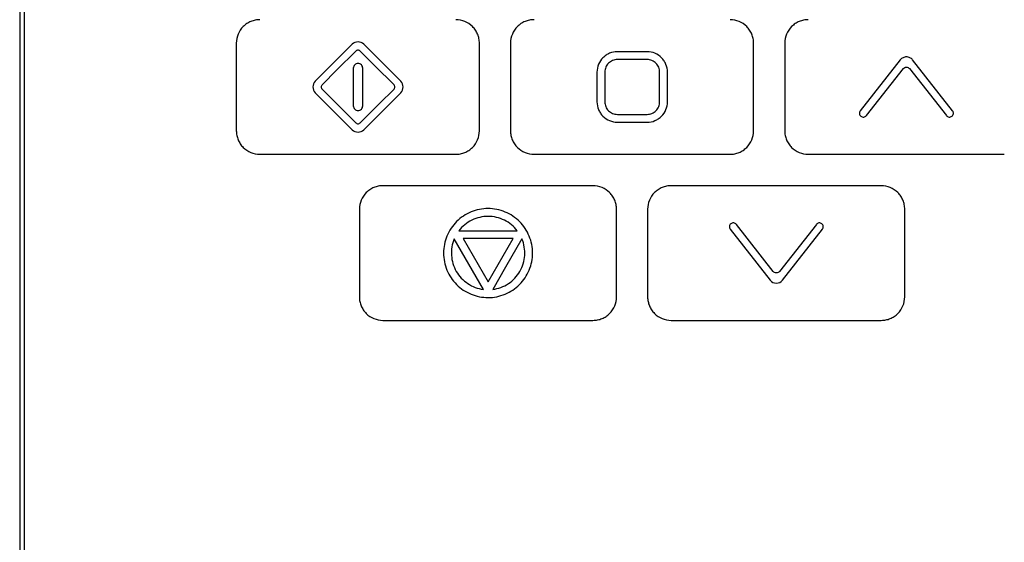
# Model space of a CAD drawing. Header units: millimetres. Extents: x 156 to 887, y -58 to 920.
# Tile 82 of 118: x 569 to 600, y 473 to 490. Entities that reach past the tile are written whole.
import ezdxf

# ---------------------------------------------------------------- set-up
doc = ezdxf.new("R2010")
doc.units = ezdxf.units.MM

msp = doc.modelspace()

# ---------------------------------------------------------------- linework, layer by layer
at = {"color": 7, "linetype": 'Continuous', "lineweight": 25}
for p, q in [((568.817, 465.453), (568.811, 518.123)), ((575.577, 489.368), (575.577, 486.568)), ((579.275, 489.331), (578.098, 488.154)), ((580.824, 488.154), (579.646, 489.331)), ((583.335, 486.568), (583.335, 489.368)), ((584.329, 489.368), (584.329, 486.568)), ((592.087, 486.568), (592.087, 489.368)), ((593.081, 489.368), (593.081, 486.568)), ((588.688, 489.093), (587.738, 489.093)), ((588.688, 488.843), (587.738, 488.843)), ((596.769, 488.834), (595.492, 487.209)), ((598.439, 487.209), (597.162, 488.834)), ((579.311, 488.569), (579.311, 487.368)), ((579.611, 487.368), (579.611, 488.569)), ((587.088, 488.443), (587.088, 487.493)), ((587.338, 488.443), (587.338, 487.493)), ((589.088, 487.493), (589.088, 488.443)), ((589.338, 487.493), (589.338, 488.443)), ((595.689, 487.055), (596.867, 488.555)), ((597.064, 488.555), (598.242, 487.055)), ((578.098, 487.783), (579.275, 486.605)), ((579.646, 486.605), (580.824, 487.783)), ((587.738, 487.093), (588.688, 487.093)), ((587.738, 486.843), (588.688, 486.843)), ((576.327, 485.818), (582.585, 485.818)), ((585.079, 485.818), (591.337, 485.818)), ((593.831, 485.818), (600.089, 485.818)), ((586.961, 484.814), (580.255, 484.814)), ((596.162, 484.814), (589.455, 484.814)), ((579.505, 484.064), (579.505, 481.264)), ((587.711, 481.264), (587.711, 484.064)), ((588.705, 484.064), (588.705, 481.264)), ((596.912, 481.264), (596.912, 484.064)), ((582.681, 483.374), (584.545, 483.374)), ((591.34, 483.423), (592.617, 481.798)), ((592.715, 482.078), (591.537, 483.577)), ((594.09, 483.577), (592.912, 482.078)), ((593.01, 481.798), (594.287, 483.423)), ((583.463, 481.501), (582.531, 483.115)), ((584.412, 483.125), (582.814, 483.125)), ((582.814, 483.125), (583.613, 481.741)), ((583.613, 481.741), (584.412, 483.125)), ((580.255, 480.514), (586.961, 480.514)), ((589.455, 480.514), (596.162, 480.514))]:
    msp.add_line(p, q, dxfattribs=at)
at = {"color": 7, "linetype": 'Continuous', "lineweight": 25, "flags": 128}
for points in [[(579.395, 489.117), (578.789, 488.511), (578.312, 488.034)], [(580.61, 488.034), (580.003, 488.641), (579.527, 489.117)], [(578.312, 487.902), (578.918, 487.296), (579.395, 486.819)], [(579.527, 486.819), (580.133, 487.426), (580.61, 487.902)], [(584.694, 483.115), (584.172, 482.211), (583.762, 481.501)]]:
    msp.add_lwpolyline(points, dxfattribs=at)
at = {"color": 7, "linetype": 'Continuous', "lineweight": 25}
for points, knots in [([(558.243, 561.012), (558.243, 556.689), (558.243, 548.082), (558.243, 535.193), (558.243, 522.344), (558.243, 513.778), (558.243, 505.212), (558.243, 496.647), (558.243, 483.799), (558.243, 470.95), (558.243, 462.384), (558.243, 457.856), (558.279, 457.352), (558.453, 456.6), (558.73, 455.908), (558.961, 455.509), (559.543, 454.637), (560.422, 453.321), (561.699, 451.406), (563, 449.457), (563.929, 448.064), (564.518, 447.181), (564.709, 446.919), (565.09, 446.497), (565.591, 446.063), (566.215, 445.662), (566.897, 445.361), (567.543, 445.181), (568.112, 445.096), (568.441, 445.082), (570.302, 445.082), (573.593, 445.082), (578.348, 445.082), (583.05, 445.082), (586.227, 445.082), (589.502, 445.082), (592.78, 445.082), (597.694, 445.082), (602.684, 445.082), (606.123, 445.082), (608.047, 445.082), (608.38, 445.097), (608.957, 445.184), (609.606, 445.367), (610.285, 445.67), (610.902, 446.069), (611.398, 446.5), (611.777, 446.919), (611.967, 447.181), (612.557, 448.064), (613.486, 449.457), (614.786, 451.406), (616.064, 453.321), (616.942, 454.637), (617.524, 455.509), (617.755, 455.908), (618.032, 456.6), (618.206, 457.352), (618.243, 457.856), (618.243, 462.384), (618.243, 470.95), (618.243, 483.799), (618.243, 496.647), (618.243, 505.212), (618.243, 513.778), (618.243, 522.344), (618.243, 535.193), (618.243, 548.082), (618.243, 556.689), (618.243, 561.012)], [-0.000431, -0.000431, -0.000431, -0.000431, 0.045477, 0.090955, 0.136432, 0.181909, 0.181909, 0.227386, 0.272864, 0.318341, 0.363818, 0.363818, 0.366411, 0.369003, 0.371596, 0.374189, 0.374189, 0.384006, 0.393823, 0.40364, 0.413457, 0.413457, 0.415089, 0.41672, 0.418352, 0.419983, 0.421615, 0.423246, 0.424878, 0.426509, 0.426509, 0.444706, 0.462903, 0.4811, 0.499297, 0.499297, 0.517846, 0.536394, 0.554942, 0.573491, 0.573491, 0.575122, 0.576754, 0.578385, 0.580017, 0.581648, 0.58328, 0.584911, 0.586543, 0.586543, 0.59636, 0.606177, 0.615994, 0.625811, 0.625811, 0.628404, 0.630997, 0.633589, 0.636182, 0.636182, 0.681659, 0.727136, 0.772614, 0.818091, 0.818091, 0.863568, 0.909045, 0.954523, 1.000431, 1.000431, 1.000431, 1.000431]), ([(616.971, 560.76), (616.962, 549.154), (616.956, 537.54), (616.948, 514.297), (616.946, 502.668), (616.947, 485.22), (616.948, 479.404), (616.951, 470.677), (616.952, 467.768), (616.953, 463.404), (616.954, 461.949), (616.955, 459.767), (616.955, 459.04), (616.955, 458.222), (616.956, 458.131), (616.95, 457.949), (616.944, 457.858), (616.924, 457.677), (616.911, 457.587), (616.878, 457.406), (616.858, 457.315), (616.741, 456.87), (616.6, 456.541), (616.37, 456.162), (616.32, 456.088), (616.221, 455.94), (616.172, 455.866), (616.023, 455.644), (615.727, 455.2), (615.035, 454.163), (614.442, 453.275), (613.257, 451.498), (612.466, 450.313), (611.478, 448.832), (611.281, 448.535), (611.034, 448.165), (610.985, 448.09), (610.884, 447.945), (610.83, 447.874), (610.664, 447.669), (610.544, 447.541), (610.285, 447.301), (610.145, 447.189), (609.851, 446.99), (609.699, 446.902), (609.384, 446.744), (609.221, 446.676), (608.882, 446.565), (608.71, 446.522), (608.363, 446.461), (608.188, 446.443), (607.922, 446.435), (607.833, 446.436), (607.655, 446.436), (607.21, 446.437), (606.054, 446.439), (604.987, 446.44), (598.582, 446.448), (592.888, 446.452), (581.499, 446.451), (575.804, 446.447), (569.756, 446.438), (569.311, 446.437), (568.866, 446.436), (568.688, 446.436), (568.599, 446.435), (568.333, 446.44), (568.155, 446.457), (567.802, 446.516), (567.627, 446.558), (567.289, 446.666), (567.125, 446.734), (566.805, 446.892), (566.649, 446.982), (566.353, 447.18), (566.214, 447.29), (565.952, 447.53), (565.829, 447.66), (565.659, 447.869), (565.605, 447.94), (565.503, 448.086), (565.454, 448.161), (565.206, 448.533), (564.611, 449.426), (564.015, 450.318), (562.825, 452.103), (562.031, 453.292), (561.039, 454.779), (560.741, 455.225), (560.444, 455.671), (560.295, 455.894), (560.245, 455.969), (560.146, 456.117), (560.097, 456.192), (559.96, 456.423), (559.879, 456.584), (559.743, 456.912), (559.688, 457.081), (559.6, 457.425), (559.568, 457.602), (559.541, 457.869), (559.535, 457.958), (559.529, 458.136), (559.53, 458.225), (559.535, 469.708), (559.538, 481.102), (559.539, 503.881), (559.537, 515.266), (559.529, 538.025), (559.523, 549.396), (559.515, 560.76)], [0, 0, 0, 0, 0.125, 0.125, 0.25, 0.25, 0.3125, 0.3125, 0.34375, 0.34375, 0.359375, 0.359375, 0.367187, 0.367187, 0.368164, 0.368164, 0.369141, 0.369141, 0.370117, 0.370117, 0.371094, 0.371094, 0.375, 0.375, 0.375977, 0.375977, 0.376953, 0.376953, 0.378906, 0.382812, 0.390625, 0.390625, 0.40625, 0.40625, 0.410156, 0.410156, 0.411133, 0.411133, 0.412109, 0.412109, 0.414062, 0.414062, 0.416016, 0.416016, 0.417969, 0.417969, 0.419922, 0.419922, 0.421875, 0.421875, 0.423828, 0.423828, 0.424805, 0.424805, 0.425781, 0.429687, 0.4375, 0.4375, 0.5, 0.5, 0.5625, 0.5625, 0.566406, 0.567383, 0.567383, 0.568359, 0.568359, 0.570312, 0.570312, 0.572266, 0.572266, 0.574219, 0.574219, 0.576172, 0.576172, 0.578125, 0.578125, 0.580078, 0.580078, 0.581055, 0.581055, 0.582031, 0.582031, 0.585937, 0.59375, 0.59375, 0.609375, 0.609375, 0.613281, 0.615234, 0.615234, 0.616211, 0.616211, 0.617187, 0.617187, 0.619141, 0.619141, 0.621094, 0.621094, 0.623047, 0.623047, 0.624023, 0.624023, 0.625, 0.625, 0.75, 0.75, 0.875, 0.875, 1, 1, 1, 1]), ([(559.586, 560.765), (559.594, 549.411), (559.601, 538.05), (559.609, 515.311), (559.611, 503.935), (559.609, 481.176), (559.607, 469.792), (559.601, 458.318), (559.601, 458.23), (559.602, 458.052), (559.606, 457.963), (559.627, 457.696), (559.655, 457.518), (559.736, 457.172), (559.788, 457.002), (559.917, 456.672), (559.995, 456.51), (560.173, 456.2), (560.276, 456.053), (560.474, 455.756), (560.771, 455.311), (561.862, 453.677), (562.853, 452.191), (564.043, 450.408), (564.638, 449.516), (565.232, 448.625), (565.48, 448.253), (565.529, 448.178), (565.629, 448.03), (565.682, 447.958), (565.849, 447.748), (565.97, 447.615), (566.229, 447.373), (566.366, 447.261), (566.66, 447.061), (566.816, 446.97), (567.135, 446.81), (567.298, 446.742), (567.636, 446.632), (567.81, 446.59), (568.163, 446.531), (568.34, 446.515), (568.607, 446.51), (568.696, 446.511), (568.873, 446.511), (569.318, 446.512), (569.762, 446.512), (575.805, 446.521), (581.495, 446.526), (592.873, 446.527), (598.563, 446.523), (604.961, 446.515), (606.028, 446.513), (607.183, 446.512), (607.627, 446.511), (607.805, 446.511), (607.894, 446.51), (608.16, 446.516), (608.335, 446.532), (608.682, 446.591), (608.854, 446.634), (609.193, 446.744), (609.356, 446.812), (609.67, 446.97), (609.822, 447.059), (610.115, 447.258), (610.254, 447.371), (610.511, 447.612), (610.631, 447.741), (610.795, 447.948), (610.848, 448.019), (610.948, 448.165), (610.997, 448.24), (611.243, 448.61), (612.23, 450.09), (613.218, 451.569), (614.402, 453.345), (614.995, 454.232), (615.686, 455.268), (615.982, 455.712), (616.13, 455.934), (616.179, 456.008), (616.278, 456.156), (616.327, 456.23), (616.554, 456.611), (616.691, 456.941), (616.824, 457.479), (616.854, 457.661), (616.878, 457.933), (616.882, 458.024), (616.885, 458.205), (616.884, 458.296), (616.884, 459.114), (616.883, 459.841), (616.882, 462.021), (616.882, 463.475), (616.88, 467.836), (616.879, 470.743), (616.877, 479.464), (616.876, 485.277), (616.875, 502.713), (616.876, 514.334), (616.884, 537.561), (616.891, 549.167), (616.899, 560.765)], [0, 0, 0, 0, 0.125, 0.125, 0.25, 0.25, 0.375, 0.375, 0.375977, 0.375977, 0.376953, 0.376953, 0.378906, 0.378906, 0.380859, 0.380859, 0.382813, 0.382813, 0.384766, 0.384766, 0.386719, 0.390625, 0.40625, 0.40625, 0.414063, 0.417969, 0.417969, 0.418945, 0.418945, 0.419922, 0.419922, 0.421875, 0.421875, 0.423828, 0.423828, 0.425781, 0.425781, 0.427734, 0.427734, 0.429688, 0.429688, 0.431641, 0.431641, 0.432617, 0.432617, 0.433594, 0.4375, 0.4375, 0.5, 0.5, 0.5625, 0.5625, 0.570313, 0.574219, 0.575195, 0.575195, 0.576172, 0.576172, 0.578125, 0.578125, 0.580078, 0.580078, 0.582031, 0.582031, 0.583984, 0.583984, 0.585938, 0.585938, 0.587891, 0.587891, 0.588867, 0.588867, 0.589844, 0.589844, 0.59375, 0.609375, 0.609375, 0.617188, 0.621094, 0.623047, 0.623047, 0.624023, 0.624023, 0.625, 0.625, 0.628906, 0.628906, 0.630859, 0.630859, 0.631836, 0.631836, 0.632813, 0.632813, 0.640625, 0.640625, 0.65625, 0.65625, 0.6875, 0.6875, 0.75, 0.75, 0.875, 0.875, 1, 1, 1, 1]), ([(562.08, 442.1), (562.209, 441.907), (562.353, 441.727), (562.671, 441.396), (562.845, 441.243), (563.22, 440.969), (563.417, 440.85), (563.83, 440.647), (564.046, 440.563), (564.492, 440.433), (564.722, 440.387), (565.068, 440.35), (565.183, 440.342), (565.414, 440.337), (565.53, 440.339), (566.108, 440.339), (568.42, 440.339), (574.431, 440.339), (587.377, 440.339), (599.399, 440.339), (608.184, 440.339), (609.803, 440.339), (610.612, 440.339), (610.959, 440.339), (611.19, 440.339), (611.305, 440.342), (611.652, 440.37), (611.88, 440.409), (612.323, 440.524), (612.538, 440.6), (612.852, 440.742), (612.956, 440.795), (613.157, 440.908), (613.254, 440.968), (613.537, 441.161), (613.714, 441.306), (613.961, 441.547), (614.04, 441.631), (614.191, 441.805), (614.261, 441.895), (614.395, 442.081), (614.457, 442.177), (614.584, 442.367), (614.901, 442.842), (617.249, 446.358), (619.786, 450.158), (622.134, 453.674), (622.451, 454.149), (622.578, 454.339), (622.64, 454.435), (622.81, 454.733), (622.908, 454.943), (623.064, 455.378), (623.123, 455.604), (623.18, 455.94), (623.194, 456.052), (623.212, 456.277), (623.216, 456.389), (623.216, 456.95), (623.216, 459.197), (623.216, 465.036), (623.216, 499.177), (623.216, 531.521), (623.216, 560.271)], [0, 0, 0, 0, 0.003906, 0.003906, 0.007813, 0.007813, 0.011719, 0.011719, 0.015625, 0.015625, 0.019531, 0.019531, 0.021484, 0.021484, 0.023438, 0.023438, 0.03125, 0.0625, 0.125, 0.25, 0.265625, 0.273438, 0.277344, 0.279297, 0.279297, 0.28125, 0.28125, 0.285156, 0.285156, 0.289063, 0.289063, 0.291016, 0.291016, 0.292969, 0.292969, 0.296875, 0.296875, 0.298828, 0.298828, 0.300781, 0.300781, 0.302734, 0.302734, 0.304688, 0.3125, 0.375, 0.382813, 0.384766, 0.384766, 0.386719, 0.386719, 0.390625, 0.390625, 0.394531, 0.394531, 0.396484, 0.396484, 0.398438, 0.398438, 0.40625, 0.4375, 0.5, 1, 1, 1, 1]), ([(568.665, 518.318), (568.666, 509.501), (568.667, 500.683), (568.669, 487.457), (568.669, 483.049), (568.67, 476.436), (568.67, 474.231), (568.671, 470.925), (568.671, 469.823), (568.671, 468.169), (568.671, 467.618), (568.671, 466.516), (568.671, 465.965), (568.671, 465.414)], [0, 0, 0, 0, 0.5, 0.5, 0.75, 0.75, 0.875, 0.875, 0.9375, 0.9375, 0.96875, 0.96875, 1, 1, 1, 1]), ([(576.327, 490.118), (576.277, 490.118), (576.229, 490.114), (576.133, 490.094), (576.085, 490.08), (575.994, 490.042), (575.951, 490.019), (575.87, 489.965), (575.831, 489.933), (575.727, 489.83), (575.671, 489.746), (575.597, 489.566), (575.577, 489.467), (575.577, 489.368)], [0, 0, 0, 0, 0.125, 0.125, 0.25, 0.25, 0.375, 0.375, 0.5, 0.5, 0.75, 0.75, 1, 1, 1, 1]), ([(583.335, 489.368), (583.335, 489.418), (583.33, 489.467), (583.311, 489.562), (583.297, 489.61), (583.259, 489.701), (583.236, 489.744), (583.182, 489.825), (583.15, 489.864), (583.046, 489.968), (582.963, 490.024), (582.782, 490.098), (582.684, 490.118), (582.585, 490.118)], [0, 0, 0, 0, 0.125, 0.125, 0.25, 0.25, 0.375, 0.375, 0.5, 0.5, 0.75, 0.75, 1, 1, 1, 1]), ([(585.079, 490.118), (585.029, 490.118), (584.981, 490.114), (584.885, 490.094), (584.837, 490.08), (584.747, 490.042), (584.703, 490.019), (584.622, 489.965), (584.583, 489.933), (584.48, 489.83), (584.424, 489.746), (584.349, 489.566), (584.329, 489.467), (584.329, 489.368)], [0, 0, 0, 0, 0.125, 0.125, 0.25, 0.25, 0.375, 0.375, 0.5, 0.5, 0.75, 0.75, 1, 1, 1, 1]), ([(592.087, 489.368), (592.087, 489.418), (592.082, 489.467), (592.063, 489.562), (592.049, 489.61), (592.011, 489.701), (591.988, 489.744), (591.934, 489.825), (591.902, 489.864), (591.799, 489.968), (591.715, 490.024), (591.535, 490.098), (591.436, 490.118), (591.337, 490.118)], [0, 0, 0, 0, 0.125, 0.125, 0.25, 0.25, 0.375, 0.375, 0.5, 0.5, 0.75, 0.75, 1, 1, 1, 1]), ([(593.831, 490.118), (593.782, 490.118), (593.733, 490.114), (593.637, 490.094), (593.59, 490.08), (593.499, 490.042), (593.456, 490.019), (593.374, 489.965), (593.336, 489.933), (593.232, 489.83), (593.176, 489.746), (593.101, 489.566), (593.081, 489.467), (593.081, 489.368)], [0, 0, 0, 0, 0.125, 0.125, 0.25, 0.25, 0.375, 0.375, 0.5, 0.5, 0.75, 0.75, 1, 1, 1, 1]), ([(579.646, 489.331), (579.597, 489.38), (579.53, 489.408), (579.393, 489.408), (579.324, 489.38), (579.275, 489.331)], [0, 0, 0, 0, 0.5, 0.5, 1, 1, 1, 1]), ([(579.527, 489.117), (579.518, 489.125), (579.508, 489.133), (579.485, 489.142), (579.473, 489.144), (579.449, 489.144), (579.437, 489.142), (579.414, 489.133), (579.404, 489.125), (579.395, 489.117)], [0, 0, 0, 0, 0.25, 0.25, 0.5, 0.5, 0.75, 0.75, 1, 1, 1, 1]), ([(587.738, 489.093), (587.652, 489.093), (587.568, 489.076), (587.45, 489.027), (587.413, 489.008), (587.342, 488.96), (587.309, 488.933), (587.219, 488.843), (587.17, 488.771), (587.105, 488.614), (587.088, 488.529), (587.088, 488.443)], [0, 0, 0, 0, 0.25, 0.25, 0.375, 0.375, 0.5, 0.5, 0.75, 0.75, 1, 1, 1, 1]), ([(589.338, 488.443), (589.338, 488.529), (589.321, 488.613), (589.272, 488.731), (589.253, 488.768), (589.205, 488.839), (589.178, 488.873), (589.088, 488.963), (589.016, 489.011), (588.859, 489.076), (588.774, 489.093), (588.688, 489.093)], [0, 0, 0, 0, 0.25, 0.25, 0.375, 0.375, 0.5, 0.5, 0.75, 0.75, 1, 1, 1, 1]), ([(579.611, 488.569), (579.61, 488.589), (579.607, 488.608), (579.592, 488.644), (579.581, 488.661), (579.539, 488.703), (579.5, 488.719), (579.422, 488.719), (579.383, 488.703), (579.341, 488.661), (579.33, 488.645), (579.315, 488.608), (579.311, 488.589), (579.311, 488.569)], [0, 0, 0, 0, 0.125, 0.125, 0.25, 0.25, 0.5, 0.5, 0.75, 0.75, 0.875, 0.875, 1, 1, 1, 1]), ([(587.738, 488.843), (587.712, 488.843), (587.686, 488.841), (587.635, 488.83), (587.609, 488.823), (587.537, 488.793), (587.492, 488.763), (587.418, 488.689), (587.389, 488.645), (587.359, 488.573), (587.351, 488.548), (587.341, 488.496), (587.339, 488.47), (587.338, 488.443)], [0, 0, 0, 0, 0.125, 0.125, 0.25, 0.25, 0.5, 0.5, 0.75, 0.75, 0.875, 0.875, 1, 1, 1, 1]), ([(589.088, 488.443), (589.087, 488.47), (589.086, 488.496), (589.075, 488.547), (589.068, 488.572), (589.038, 488.645), (589.008, 488.689), (588.934, 488.763), (588.89, 488.793), (588.817, 488.823), (588.792, 488.83), (588.741, 488.841), (588.714, 488.843), (588.688, 488.843)], [0, 0, 0, 0, 0.125, 0.125, 0.25, 0.25, 0.5, 0.5, 0.75, 0.75, 0.875, 0.875, 1, 1, 1, 1]), ([(597.162, 488.834), (597.15, 488.849), (597.137, 488.862), (597.108, 488.886), (597.092, 488.896), (597.041, 488.921), (597.003, 488.93), (596.928, 488.93), (596.89, 488.921), (596.839, 488.896), (596.823, 488.886), (596.794, 488.863), (596.781, 488.849), (596.769, 488.834)], [0, 0, 0, 0, 0.125, 0.125, 0.25, 0.25, 0.5, 0.5, 0.75, 0.75, 0.875, 0.875, 1, 1, 1, 1]), ([(596.867, 488.555), (596.879, 488.569), (596.894, 488.581), (596.928, 488.598), (596.946, 488.602), (596.984, 488.602), (597.003, 488.598), (597.037, 488.582), (597.051, 488.569), (597.064, 488.555)], [0, 0, 0, 0, 0.25, 0.25, 0.5, 0.5, 0.75, 0.75, 1, 1, 1, 1]), ([(578.098, 488.154), (578.049, 488.105), (578.021, 488.037), (578.021, 487.9), (578.049, 487.832), (578.098, 487.783)], [0, 0, 0, 0, 0.5, 0.5, 1, 1, 1, 1]), ([(580.824, 487.783), (580.873, 487.832), (580.901, 487.9), (580.901, 488.037), (580.873, 488.105), (580.824, 488.154)], [0, 0, 0, 0, 0.5, 0.5, 1, 1, 1, 1]), ([(578.312, 488.034), (578.304, 488.025), (578.297, 488.015), (578.287, 487.993), (578.285, 487.981), (578.285, 487.956), (578.287, 487.944), (578.296, 487.921), (578.304, 487.912), (578.312, 487.902)], [0, 0, 0, 0, 0.25, 0.25, 0.5, 0.5, 0.75, 0.75, 1, 1, 1, 1]), ([(580.61, 487.902), (580.618, 487.912), (580.625, 487.921), (580.634, 487.944), (580.637, 487.956), (580.637, 487.98), (580.634, 487.993), (580.625, 488.015), (580.618, 488.025), (580.61, 488.034)], [0, 0, 0, 0, 0.25, 0.25, 0.5, 0.5, 0.75, 0.75, 1, 1, 1, 1]), ([(587.088, 487.493), (587.088, 487.408), (587.105, 487.323), (587.154, 487.205), (587.174, 487.168), (587.221, 487.097), (587.248, 487.064), (587.338, 486.974), (587.411, 486.926), (587.567, 486.861), (587.652, 486.843), (587.738, 486.843)], [0, 0, 0, 0, 0.25, 0.25, 0.375, 0.375, 0.5, 0.5, 0.75, 0.75, 1, 1, 1, 1]), ([(587.338, 487.493), (587.339, 487.467), (587.341, 487.441), (587.351, 487.39), (587.359, 487.365), (587.389, 487.292), (587.418, 487.248), (587.492, 487.174), (587.537, 487.144), (587.609, 487.114), (587.634, 487.106), (587.685, 487.096), (587.712, 487.094), (587.738, 487.093)], [0, 0, 0, 0, 0.125, 0.125, 0.25, 0.25, 0.5, 0.5, 0.75, 0.75, 0.875, 0.875, 1, 1, 1, 1]), ([(588.688, 486.843), (588.774, 486.843), (588.858, 486.86), (588.976, 486.909), (589.014, 486.929), (589.084, 486.976), (589.118, 487.004), (589.208, 487.093), (589.256, 487.166), (589.321, 487.322), (589.338, 487.407), (589.338, 487.493)], [0, 0, 0, 0, 0.25, 0.25, 0.375, 0.375, 0.5, 0.5, 0.75, 0.75, 1, 1, 1, 1]), ([(588.688, 487.093), (588.714, 487.094), (588.741, 487.096), (588.792, 487.106), (588.817, 487.114), (588.89, 487.144), (588.934, 487.173), (589.008, 487.247), (589.038, 487.292), (589.068, 487.364), (589.075, 487.389), (589.086, 487.441), (589.087, 487.467), (589.088, 487.493)], [0, 0, 0, 0, 0.125, 0.125, 0.25, 0.25, 0.5, 0.5, 0.75, 0.75, 0.875, 0.875, 1, 1, 1, 1]), ([(579.311, 487.368), (579.311, 487.328), (579.327, 487.289), (579.382, 487.234), (579.422, 487.218), (579.5, 487.218), (579.539, 487.234), (579.595, 487.29), (579.611, 487.328), (579.611, 487.368)], [0, 0, 0, 0, 0.25, 0.25, 0.5, 0.5, 0.75, 0.75, 1, 1, 1, 1]), ([(595.492, 487.209), (595.472, 487.183), (595.462, 487.149), (595.47, 487.085), (595.488, 487.054), (595.539, 487.014), (595.573, 487.004), (595.638, 487.012), (595.668, 487.029), (595.689, 487.055)], [0, 0, 0, 0, 0.25, 0.25, 0.5, 0.5, 0.75, 0.75, 1, 1, 1, 1]), ([(598.242, 487.055), (598.263, 487.029), (598.293, 487.012), (598.358, 487.004), (598.392, 487.014), (598.443, 487.054), (598.461, 487.084), (598.468, 487.15), (598.459, 487.183), (598.439, 487.209)], [0, 0, 0, 0, 0.25, 0.25, 0.5, 0.5, 0.75, 0.75, 1, 1, 1, 1]), ([(579.395, 486.819), (579.404, 486.811), (579.414, 486.804), (579.436, 486.795), (579.448, 486.792), (579.473, 486.792), (579.485, 486.795), (579.508, 486.804), (579.517, 486.811), (579.527, 486.819)], [0, 0, 0, 0, 0.25, 0.25, 0.5, 0.5, 0.75, 0.75, 1, 1, 1, 1]), ([(575.577, 486.568), (575.577, 486.519), (575.582, 486.47), (575.601, 486.374), (575.615, 486.327), (575.653, 486.236), (575.676, 486.193), (575.73, 486.111), (575.762, 486.073), (575.865, 485.969), (575.949, 485.913), (576.129, 485.838), (576.228, 485.818), (576.327, 485.818)], [0, 0, 0, 0, 0.125, 0.125, 0.25, 0.25, 0.375, 0.375, 0.5, 0.5, 0.75, 0.75, 1, 1, 1, 1]), ([(579.275, 486.605), (579.324, 486.556), (579.392, 486.528), (579.529, 486.528), (579.597, 486.556), (579.646, 486.605)], [0, 0, 0, 0, 0.5, 0.5, 1, 1, 1, 1]), ([(582.585, 485.818), (582.634, 485.818), (582.683, 485.823), (582.779, 485.842), (582.827, 485.856), (582.917, 485.894), (582.96, 485.917), (583.042, 485.972), (583.08, 486.003), (583.184, 486.107), (583.24, 486.191), (583.315, 486.371), (583.335, 486.469), (583.335, 486.568)], [0, 0, 0, 0, 0.125, 0.125, 0.25, 0.25, 0.375, 0.375, 0.5, 0.5, 0.75, 0.75, 1, 1, 1, 1]), ([(584.329, 486.568), (584.329, 486.519), (584.334, 486.47), (584.353, 486.374), (584.367, 486.327), (584.405, 486.236), (584.428, 486.193), (584.482, 486.111), (584.514, 486.073), (584.617, 485.969), (584.701, 485.913), (584.881, 485.838), (584.98, 485.818), (585.079, 485.818)], [0, 0, 0, 0, 0.125, 0.125, 0.25, 0.25, 0.375, 0.375, 0.5, 0.5, 0.75, 0.75, 1, 1, 1, 1]), ([(591.337, 485.818), (591.387, 485.818), (591.435, 485.823), (591.531, 485.842), (591.579, 485.857), (591.67, 485.894), (591.713, 485.917), (591.794, 485.972), (591.833, 486.003), (591.937, 486.107), (591.992, 486.19), (592.067, 486.371), (592.087, 486.469), (592.087, 486.568)], [0, 0, 0, 0, 0.125, 0.125, 0.25, 0.25, 0.375, 0.375, 0.5, 0.5, 0.75, 0.75, 1, 1, 1, 1]), ([(593.081, 486.568), (593.081, 486.519), (593.086, 486.47), (593.105, 486.374), (593.12, 486.327), (593.157, 486.236), (593.18, 486.193), (593.234, 486.111), (593.266, 486.073), (593.37, 485.969), (593.453, 485.913), (593.634, 485.838), (593.732, 485.818), (593.831, 485.818)], [0, 0, 0, 0, 0.125, 0.125, 0.25, 0.25, 0.375, 0.375, 0.5, 0.5, 0.75, 0.75, 1, 1, 1, 1]), ([(580.255, 484.814), (580.205, 484.814), (580.156, 484.809), (580.06, 484.79), (580.013, 484.776), (579.922, 484.738), (579.879, 484.715), (579.798, 484.661), (579.759, 484.629), (579.655, 484.525), (579.599, 484.442), (579.524, 484.261), (579.505, 484.163), (579.505, 484.064)], [0, 0, 0, 0, 0.125, 0.125, 0.25, 0.25, 0.375, 0.375, 0.5, 0.5, 0.75, 0.75, 1, 1, 1, 1]), ([(587.711, 484.064), (587.711, 484.113), (587.706, 484.162), (587.687, 484.258), (587.673, 484.305), (587.635, 484.396), (587.612, 484.439), (587.558, 484.521), (587.526, 484.559), (587.422, 484.663), (587.339, 484.719), (587.159, 484.794), (587.06, 484.814), (586.961, 484.814)], [0, 0, 0, 0, 0.125, 0.125, 0.25, 0.25, 0.375, 0.375, 0.5, 0.5, 0.75, 0.75, 1, 1, 1, 1]), ([(589.455, 484.814), (589.406, 484.814), (589.357, 484.809), (589.261, 484.79), (589.213, 484.776), (589.123, 484.738), (589.08, 484.715), (588.998, 484.66), (588.959, 484.629), (588.856, 484.525), (588.8, 484.442), (588.725, 484.261), (588.705, 484.163), (588.705, 484.064)], [0, 0, 0, 0, 0.125, 0.125, 0.25, 0.25, 0.375, 0.375, 0.5, 0.5, 0.75, 0.75, 1, 1, 1, 1]), ([(596.912, 484.064), (596.912, 484.113), (596.907, 484.162), (596.888, 484.258), (596.873, 484.305), (596.836, 484.396), (596.813, 484.439), (596.758, 484.521), (596.727, 484.559), (596.623, 484.663), (596.539, 484.719), (596.359, 484.794), (596.261, 484.814), (596.162, 484.814)], [0, 0, 0, 0, 0.125, 0.125, 0.25, 0.25, 0.375, 0.375, 0.5, 0.5, 0.75, 0.75, 1, 1, 1, 1]), ([(585.034, 482.664), (585.034, 482.758), (585.025, 482.85), (584.988, 483.031), (584.961, 483.121), (584.889, 483.293), (584.846, 483.375), (584.743, 483.53), (584.684, 483.603), (584.553, 483.734), (584.481, 483.792), (584.326, 483.895), (584.243, 483.939), (584.072, 484.01), (583.982, 484.038), (583.799, 484.075), (583.707, 484.085), (583.522, 484.085), (583.428, 484.076), (583.245, 484.039), (583.157, 484.012), (582.985, 483.941), (582.901, 483.897), (582.747, 483.794), (582.675, 483.736), (582.542, 483.604), (582.483, 483.531), (582.381, 483.377), (582.337, 483.294), (582.265, 483.122), (582.238, 483.033), (582.201, 482.851), (582.191, 482.758), (582.191, 482.664)], [0, 0, 0, 0, 0.0625, 0.0625, 0.125, 0.125, 0.1875, 0.1875, 0.25, 0.25, 0.3125, 0.3125, 0.375, 0.375, 0.4375, 0.4375, 0.5, 0.5, 0.5625, 0.5625, 0.625, 0.625, 0.6875, 0.6875, 0.75, 0.75, 0.8125, 0.8125, 0.875, 0.875, 0.9375, 0.9375, 1, 1, 1, 1]), ([(584.545, 483.374), (584.49, 483.446), (584.428, 483.51), (584.289, 483.623), (584.212, 483.673), (583.972, 483.792), (583.793, 483.835), (583.525, 483.836), (583.434, 483.825), (583.26, 483.783), (583.175, 483.753), (583.014, 483.673), (582.938, 483.625), (582.799, 483.512), (582.736, 483.446), (582.681, 483.374)], [0, 0, 0, 0, 0.125, 0.125, 0.25, 0.25, 0.5, 0.5, 0.625, 0.625, 0.75, 0.75, 0.875, 0.875, 1, 1, 1, 1]), ([(591.537, 483.577), (591.516, 483.603), (591.486, 483.62), (591.421, 483.628), (591.387, 483.619), (591.336, 483.578), (591.318, 483.548), (591.312, 483.499), (591.314, 483.482), (591.322, 483.451), (591.331, 483.436), (591.34, 483.423)], [0, 0, 0, 0, 0.25, 0.25, 0.5, 0.5, 0.75, 0.75, 0.875, 0.875, 1, 1, 1, 1]), ([(594.287, 483.423), (594.307, 483.449), (594.316, 483.483), (594.309, 483.547), (594.291, 483.578), (594.24, 483.618), (594.206, 483.628), (594.157, 483.622), (594.142, 483.617), (594.113, 483.601), (594.101, 483.59), (594.09, 483.577)], [0, 0, 0, 0, 0.25, 0.25, 0.5, 0.5, 0.75, 0.75, 0.875, 0.875, 1, 1, 1, 1]), ([(582.531, 483.115), (582.496, 483.032), (582.472, 482.946), (582.443, 482.769), (582.439, 482.678), (582.456, 482.411), (582.508, 482.234), (582.642, 482.001), (582.697, 481.928), (582.819, 481.798), (582.888, 481.74), (583.038, 481.64), (583.118, 481.599), (583.285, 481.535), (583.374, 481.513), (583.463, 481.501)], [0, 0, 0, 0, 0.125, 0.125, 0.25, 0.25, 0.5, 0.5, 0.625, 0.625, 0.75, 0.75, 0.875, 0.875, 1, 1, 1, 1]), ([(583.762, 481.501), (583.852, 481.513), (583.939, 481.535), (584.106, 481.598), (584.187, 481.64), (584.336, 481.739), (584.405, 481.797), (584.529, 481.928), (584.583, 481.999), (584.672, 482.154), (584.708, 482.238), (584.759, 482.41), (584.775, 482.498), (584.786, 482.678), (584.782, 482.767), (584.754, 482.944), (584.729, 483.032), (584.694, 483.115)], [0, 0, 0, 0, 0.125, 0.125, 0.25, 0.25, 0.375, 0.375, 0.5, 0.5, 0.625, 0.625, 0.75, 0.75, 0.875, 0.875, 1, 1, 1, 1]), ([(582.191, 482.664), (582.191, 482.57), (582.201, 482.478), (582.238, 482.296), (582.265, 482.206), (582.337, 482.034), (582.38, 481.953), (582.482, 481.798), (582.542, 481.724), (582.673, 481.593), (582.745, 481.535), (582.9, 481.432), (582.983, 481.387), (583.154, 481.316), (583.243, 481.289), (583.427, 481.252), (583.519, 481.242), (583.704, 481.242), (583.798, 481.252), (583.98, 481.288), (584.069, 481.315), (584.241, 481.386), (584.324, 481.431), (584.479, 481.533), (584.551, 481.591), (584.683, 481.724), (584.742, 481.796), (584.845, 481.95), (584.889, 482.033), (584.961, 482.206), (584.988, 482.294), (585.025, 482.476), (585.034, 482.57), (585.034, 482.664)], [0, 0, 0, 0, 0.0625, 0.0625, 0.125, 0.125, 0.1875, 0.1875, 0.25, 0.25, 0.3125, 0.3125, 0.375, 0.375, 0.4375, 0.4375, 0.5, 0.5, 0.5625, 0.5625, 0.625, 0.625, 0.6875, 0.6875, 0.75, 0.75, 0.8125, 0.8125, 0.875, 0.875, 0.9375, 0.9375, 1, 1, 1, 1]), ([(592.617, 481.798), (592.664, 481.738), (592.738, 481.702), (592.889, 481.702), (592.963, 481.738), (593.01, 481.798)], [0, 0, 0, 0, 0.5, 0.5, 1, 1, 1, 1]), ([(592.912, 482.078), (592.888, 482.048), (592.851, 482.03), (592.776, 482.03), (592.739, 482.048), (592.715, 482.078)], [0, 0, 0, 0, 0.5, 0.5, 1, 1, 1, 1]), ([(579.505, 481.264), (579.505, 481.214), (579.509, 481.165), (579.528, 481.07), (579.543, 481.022), (579.58, 480.931), (579.603, 480.888), (579.658, 480.807), (579.689, 480.768), (579.793, 480.664), (579.877, 480.609), (580.057, 480.534), (580.155, 480.514), (580.255, 480.514)], [0, 0, 0, 0, 0.125, 0.125, 0.25, 0.25, 0.375, 0.375, 0.5, 0.5, 0.75, 0.75, 1, 1, 1, 1]), ([(586.961, 480.514), (587.011, 480.514), (587.059, 480.519), (587.155, 480.538), (587.203, 480.552), (587.294, 480.59), (587.337, 480.613), (587.418, 480.667), (587.457, 480.699), (587.56, 480.802), (587.616, 480.886), (587.691, 481.066), (587.711, 481.165), (587.711, 481.264)], [0, 0, 0, 0, 0.125, 0.125, 0.25, 0.25, 0.375, 0.375, 0.5, 0.5, 0.75, 0.75, 1, 1, 1, 1]), ([(588.705, 481.264), (588.705, 481.214), (588.71, 481.165), (588.729, 481.07), (588.743, 481.022), (588.781, 480.931), (588.804, 480.888), (588.858, 480.807), (588.89, 480.768), (588.994, 480.664), (589.077, 480.609), (589.258, 480.534), (589.356, 480.514), (589.455, 480.514)], [0, 0, 0, 0, 0.125, 0.125, 0.25, 0.25, 0.375, 0.375, 0.5, 0.5, 0.75, 0.75, 1, 1, 1, 1]), ([(596.162, 480.514), (596.211, 480.514), (596.26, 480.519), (596.356, 480.538), (596.403, 480.552), (596.494, 480.59), (596.537, 480.613), (596.619, 480.667), (596.657, 480.699), (596.761, 480.802), (596.817, 480.886), (596.892, 481.066), (596.912, 481.165), (596.912, 481.264)], [0, 0, 0, 0, 0.125, 0.125, 0.25, 0.25, 0.375, 0.375, 0.5, 0.5, 0.75, 0.75, 1, 1, 1, 1])]:
    msp.add_open_spline(points, degree=3, knots=knots, dxfattribs=at)

doc.saveas('drawing.dxf')
